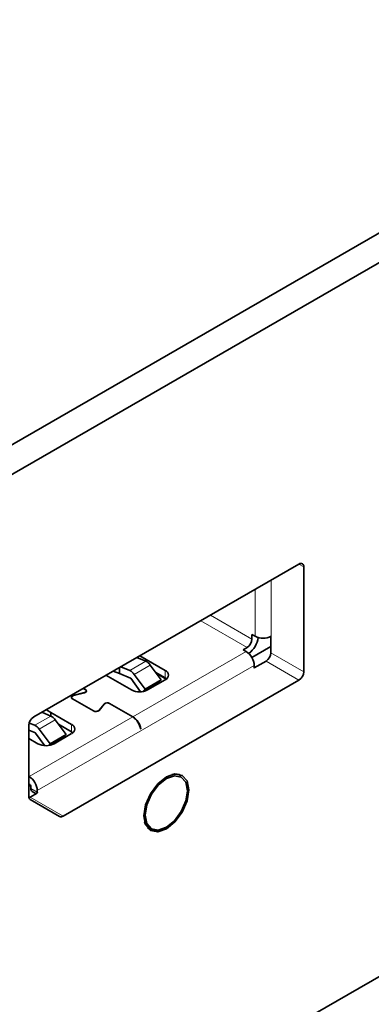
# Model space of a CAD drawing. Header units: millimetres. Extents: x 0 to 1118, y 0 to 864.
# Tile 206 of 256: x 348 to 352, y 714 to 725. Entities that reach past the tile are written whole.
import ezdxf

# ---------------------------------------------------------------- set-up
doc = ezdxf.new("R2010")
doc.units = ezdxf.units.MM

msp = doc.modelspace()

# ---------------------------------------------------------------- linework, layer by layer
at = {"color": 7, "linetype": 'Continuous', "lineweight": 35}
for p, q in [((378.6691, 737.5028), (329.8787, 709.3367)), ((378.6691, 737.1762), (329.8787, 709.0101)), ((351.2545, 718.5405), (348.3377, 716.8567)), ((351.3076, 717.3545), (351.3076, 718.5099)), ((350.7366, 717.7658), (350.7719, 717.7454)), ((350.7366, 717.7658), (350.7366, 717.7148)), ((350.9452, 717.5637), (350.9452, 717.7434)), ((350.6394, 717.5974), (350.6836, 717.6229)), ((350.6747, 717.577), (350.6394, 717.5974)), ((350.7372, 717.511), (350.9452, 717.631)), ((349.4718, 717.5114), (349.5701, 717.47)), ((349.5034, 717.5296), (349.7829, 717.3683)), ((350.7626, 717.3971), (350.8921, 717.4719)), ((349.2791, 717.3357), (349.2108, 717.3607)), ((349.2791, 717.4001), (349.2791, 717.3357)), ((349.295, 717.4093), (349.3933, 717.3679)), ((349.7387, 717.2652), (349.6194, 717.428)), ((350.7631, 717.4055), (350.7631, 717.4239)), ((348.6602, 715.765), (351.2545, 717.2626)), ((349.1827, 717.2872), (349.1321, 717.3153)), ((349.4125, 717.1545), (349.1827, 717.2872)), ((349.2791, 717.3357), (349.4026, 717.2837)), ((349.5129, 717.1337), (349.4038, 717.2827)), ((349.4427, 717.326), (349.5619, 717.1632)), ((349.5619, 717.1632), (349.7387, 717.2652)), ((349.7829, 717.2662), (349.5893, 717.1545)), ((349.7829, 717.2866), (349.6791, 717.3465)), ((349.7951, 717.2745), (349.6856, 717.3377)), ((349.6998, 717.2219), (349.7387, 717.2652)), ((349.7976, 717.2764), (349.7829, 717.2866)), ((348.9052, 717.1576), (348.882, 717.1709)), ((348.8838, 717.1719), (348.9069, 717.1586)), ((348.9154, 717.1355), (348.9154, 717.1433)), ((349.5619, 717.1632), (349.5381, 717.1366)), ((349.5629, 717.1429), (349.6998, 717.2219)), ((348.7545, 717.0718), (348.7545, 717.0638)), ((348.9936, 716.9228), (348.7638, 717.0555)), ((348.7655, 717.0565), (348.9953, 716.9239)), ((348.7752, 717.0928), (348.8952, 717.1249)), ((348.8962, 717.1236), (348.7762, 717.0915)), ((348.4764, 716.9368), (348.5251, 716.9075)), ((349.0559, 716.9301), (349.1116, 716.9993)), ((349.1139, 716.9987), (349.0581, 716.9294)), ((349.4267, 716.8565), (349.1703, 717.0045)), ((349.1721, 717.0055), (349.4284, 716.8575)), ((348.5253, 716.8669), (348.427, 716.9082)), ((348.5251, 716.9075), (348.7549, 716.7749)), ((348.5251, 716.9075), (348.5251, 716.867)), ((348.6939, 716.6621), (348.5747, 716.8249)), ((348.2847, 716.7648), (348.2847, 715.9818)), ((348.3578, 716.6806), (348.2847, 716.7114)), ((348.2886, 716.7901), (348.3486, 716.7648)), ((348.3979, 716.7229), (348.5172, 716.56)), ((348.7549, 716.6932), (348.6098, 716.777)), ((349.515, 716.7259), (349.5129, 716.7271)), ((349.515, 716.7259), (349.5133, 716.7249)), ((348.3846, 716.5611), (348.2847, 716.6187)), ((348.4611, 716.5403), (348.3591, 716.6795)), ((348.5172, 716.56), (348.6939, 716.6621)), ((348.5349, 716.5494), (348.6551, 716.6188)), ((348.7549, 716.6728), (348.5613, 716.5611)), ((348.6551, 716.6188), (348.6939, 716.6621)), ((348.7696, 716.683), (348.7549, 716.6932)), ((348.5172, 716.56), (348.5007, 716.5417)), ((348.2847, 716.2013), (348.2882, 716.1993)), ((349.9603, 716.2097), (349.9305, 716.2278)), ((348.2882, 716.1176), (348.2847, 716.1197)), ((348.2847, 716.0952), (348.3007, 716.1044)), ((348.3059, 716.0687), (348.3059, 716.087)), ((350.0289, 716.0546), (350.0288, 716.0443)), ((348.2978, 715.9742), (348.3742, 716.0183)), ((348.3002, 715.9475), (348.6227, 715.7613)), ((348.3204, 716.0366), (348.3632, 716.0119)), ((348.3766, 716.0462), (348.3766, 716.0278)), ((349.5883, 715.635), (349.6188, 715.6183)), ((352.7492, 714.3523), (350.7349, 713.1895))]:
    msp.add_line(p, q, dxfattribs=at)
at = {"color": 7, "linetype": 'Continuous', "lineweight": 18}
for p, q in [((351.2545, 718.5405), (351.3076, 718.5099)), ((350.9487, 717.7454), (350.9487, 718.364)), ((350.7719, 717.7454), (350.7719, 718.2619)), ((350.6836, 717.6229), (350.1743, 717.9169)), ((350.2803, 717.9781), (350.7366, 717.7148)), ((349.4284, 716.8575), (350.6747, 717.577)), ((349.5701, 717.47), (349.3933, 717.3679)), ((350.8921, 717.4719), (351.2545, 717.2626)), ((350.9452, 717.5637), (351.3076, 717.3545)), ((348.3766, 716.0462), (350.7631, 717.4239)), ((349.4427, 717.326), (349.6194, 717.428)), ((349.7829, 717.3683), (349.7829, 717.2866)), ((348.9069, 717.1586), (348.9069, 717.1565)), ((348.7655, 717.0545), (348.7655, 717.0565)), ((348.7752, 717.0928), (348.7752, 717.0912)), ((348.8952, 717.1249), (348.8952, 717.1234)), ((348.9953, 716.9239), (348.9953, 716.9219)), ((349.0559, 716.927), (349.0559, 716.9301)), ((349.1116, 716.9993), (349.1116, 716.9959)), ((349.1721, 717.0055), (349.1721, 717.0035)), ((348.2882, 716.1993), (349.4267, 716.8565)), ((348.3486, 716.7648), (348.5253, 716.8669)), ((348.3979, 716.7229), (348.5747, 716.8249)), ((348.7549, 716.7749), (348.7549, 716.6932)), ((348.3766, 716.0278), (348.3059, 716.0687)), ((348.2978, 715.9742), (348.6602, 715.765))]:
    msp.add_line(p, q, dxfattribs=at)
at = {"color": 7, "linetype": 'Continuous', "lineweight": 35, "flags": 128}
for points in [[(350.762, 717.3926), (350.7622, 717.3938), (350.7631, 717.4055)], [(348.8952, 717.1249), (348.9023, 717.1275), (348.9082, 717.131), (348.9125, 717.1351), (348.9149, 717.1397), (348.9154, 717.1446), (348.9138, 717.1493), (348.9104, 717.1538), (348.9052, 717.1576)], [(348.9069, 717.1586), (348.9125, 717.1545), (348.9162, 717.1498), (348.9179, 717.1447), (348.9174, 717.1395), (348.9147, 717.1345), (348.9102, 717.1301), (348.9039, 717.1264), (348.8962, 717.1236)], [(348.7638, 717.0555), (348.7578, 717.0599), (348.7539, 717.0649), (348.7521, 717.0703), (348.7527, 717.0759), (348.7554, 717.0812), (348.7603, 717.0859), (348.767, 717.0899), (348.7752, 717.0928)], [(348.7655, 717.0565), (348.76, 717.0606), (348.7563, 717.0653), (348.7546, 717.0704), (348.7551, 717.0756), (348.7577, 717.0806), (348.7623, 717.085), (348.7686, 717.0887), (348.7762, 717.0915)], [(349.005, 716.9198), (349.0024, 716.9207), (348.9953, 716.9239)], [(349.5486, 715.7673), (349.5675, 715.8876), (349.6211, 716.0112), (349.7014, 716.1195), (349.7961, 716.196), (349.8908, 716.2289), (349.9711, 716.2133), (350.0248, 716.1515), (350.0436, 716.0531), (350.0248, 715.9328), (349.9711, 715.8091), (349.8908, 715.7008), (349.7961, 715.6244), (349.7014, 715.5915), (349.6211, 715.6071), (349.5675, 715.6688), (349.5486, 715.7673)], [(349.5635, 715.7759), (349.5812, 715.6833), (349.6316, 715.6253), (349.7071, 715.6106), (349.7961, 715.6416), (349.8852, 715.7134), (349.9606, 715.8152), (350.0111, 715.9315), (350.0288, 716.0445), (350.0111, 716.1371), (349.9606, 716.1951), (349.8852, 716.2098), (349.7961, 716.1788), (349.7071, 716.107), (349.6316, 716.0052), (349.5812, 715.8889), (349.5635, 715.7759)], [(348.3778, 716.0163), (348.3776, 716.0172), (348.3766, 716.0278)], [(349.7963, 715.6417), (349.7874, 715.6364), (349.695, 715.6042), (349.6167, 715.6195), (349.5644, 715.6797), (349.5565, 715.7006)]]:
    msp.add_lwpolyline(points, dxfattribs=at)
at = {"color": 7, "linetype": 'Continuous', "lineweight": 35}
for centre, radius, start, end in [((351.2752, 718.5152), 0.0328, 350.78596, 129.20329), ((350.6214, 717.72), 0.1153, 302.60548, 357.39452), ((350.5294, 717.7731), 0.2793, 308.56908, 351.43531), ((350.8603, 717.916), 0.1921, 242.60967, 297.39033), ((350.5712, 717.4152), 0.1921, 2.60548, 57.39452), ((349.5168, 717.3573), 0.1247, 34.57295, 64.68084), ((350.83, 717.5689), 0.1153, 302.60548, 357.39452), ((349.34, 717.2552), 0.1247, 34.57295, 64.68084), ((349.7635, 717.3173), 0.0546, 290.78342, 69.21658), ((351.1924, 717.3597), 0.1153, 302.60548, 357.39452), ((349.4012, 717.2809), 0.00312, 34.57295, 64.68084), ((349.5009, 717.3251), 0.1921, 242.60967, 297.39033), ((349.0212, 716.972), 0.0563, 240.6659, 311.0107), ((349.0281, 716.9568), 0.0385, 279.05757, 316.08991), ((349.1462, 716.9595), 0.0528, 60.6659, 131.0107), ((349.1462, 716.9615), 0.0493, 60.6659, 131.0107), ((348.3998, 716.7596), 0.1153, 122.60548, 177.39452), ((348.472, 716.7541), 0.1247, 34.57295, 64.68084), ((349.3203, 716.6922), 0.1957, 9.59932, 57.07698), ((349.3221, 716.6932), 0.1957, 9.59932, 57.07698), ((348.2952, 716.6521), 0.1247, 34.57295, 64.68084), ((348.7356, 716.7238), 0.0546, 290.78342, 69.21658), ((348.3565, 716.6778), 0.00312, 34.57295, 64.68084), ((348.473, 716.7317), 0.1921, 242.60967, 297.39033), ((348.1847, 716.0375), 0.1921, 2.60548, 57.39452), ((349.8934, 716.0913), 0.136, 60.53291, 105.18394), ((348.2675, 716.0853), 0.0384, 2.60548, 57.39452), ((348.3402, 716.0649), 0.0345, 173.70115, 234.98667), ((348.3222, 715.9781), 0.0377, 174.37962, 234.30196), ((348.2684, 716.0242), 0.0581, 287.71823, 300.48475), ((348.6382, 715.7956), 0.0377, 245.68605, 305.61817)]:
    msp.add_arc(centre, radius, start, end, dxfattribs=at)

doc.saveas('drawing.dxf')
